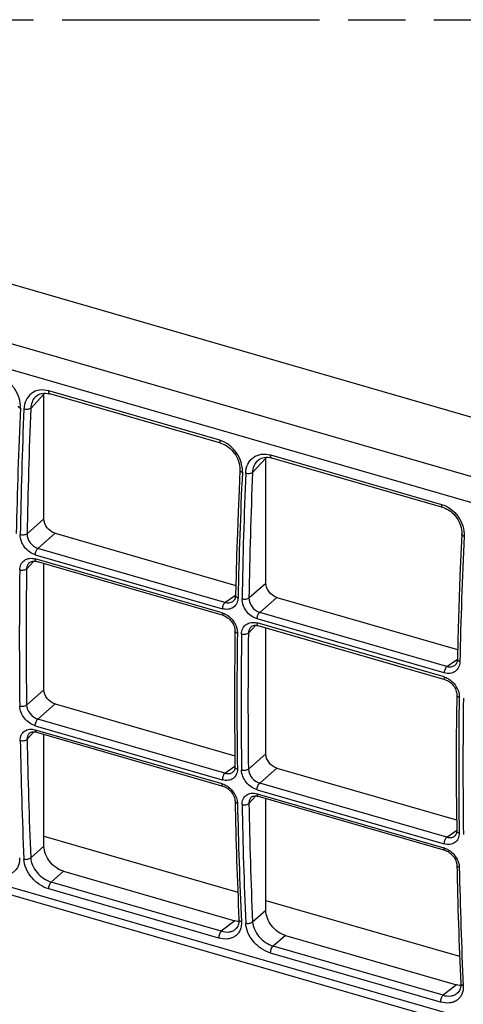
# Model space of a CAD drawing. Header units: millimetres. Extents: x 0 to 210, y 0 to 297.
# Tile 15 of 20: x 80 to 95, y 224 to 258. Entities that reach past the tile are written whole.
import ezdxf

# ---------------------------------------------------------------- set-up
doc = ezdxf.new("R2010")
doc.units = ezdxf.units.MM
doc.header["$LTSCALE"] = 19.36
doc.linetypes.add('PHANTOM', pattern=[0.8, 0.45, -0.05, 0.1, -0.05, 0.1, -0.05])
doc.layers.get('0').update_dxf_attribs({"linetype": 'CONTINUOUS'})
doc.layers.add('DEFAULT_3', color=7, linetype='PHANTOM')

msp = doc.modelspace()

# ---------------------------------------------------------------- linework, layer by layer
at = {"color": 7, "linetype": 'CONTINUOUS'}
for p, q in [((141.1643, 230.8957), (59.7523, 254.3973)), ((80.1926, 244.9131), (80.1924, 244.9129)), ((80.4919, 240.7935), (80.4919, 245.0202)), ((80.6906, 245.0247), (80.6906, 245.0248)), ((86.4765, 243.3545), (80.6906, 245.0248)), ((87.9973, 238.6268), (87.9973, 242.8535)), ((88.1961, 242.8581), (93.9819, 241.1879)), ((87.6981, 242.7465), (87.697, 242.7453)), ((80.8667, 240.3105), (86.9839, 238.5446)), ((94.6275, 240.2799), (94.6275, 240.2803)), ((79.9814, 239.3032), (79.9813, 239.3031)), ((86.564, 237.5243), (80.235, 239.3513)), ((80.4919, 235.0202), (80.4919, 239.2772)), ((88.3722, 238.1439), (94.4894, 236.378)), ((86.8836, 238.0072), (86.8836, 238.0073)), ((87.4868, 237.1365), (87.4868, 237.1365)), ((94.0695, 235.3577), (87.7405, 237.1847)), ((87.9973, 232.8535), (87.9973, 237.1105)), ((94.389, 235.8406), (94.3891, 235.8406)), ((80.8667, 234.5372), (86.9495, 232.7812)), ((58.0154, 234.2483), (139.4273, 210.7467)), ((79.99, 233.5392), (79.99, 233.5392)), ((80.2371, 233.5803), (86.5483, 231.7584)), ((80.4919, 229.7327), (80.4919, 233.5068)), ((86.8756, 232.2284), (86.8757, 232.2285)), ((88.3722, 232.3706), (94.455, 230.6146)), ((86.9572, 231.2543), (86.9572, 231.2542)), ((87.4955, 231.3726), (87.4955, 231.3725)), ((87.7426, 231.4137), (94.0537, 229.5918)), ((87.9973, 227.5661), (87.9973, 231.3401)), ((80.4919, 230.0627), (87.0514, 228.1691)), ((94.3811, 230.0618), (94.3812, 230.0619)), ((81.155, 228.8783), (86.9472, 227.2062)), ((94.4627, 229.0876), (94.4627, 229.0875)), ((87.9973, 227.8961), (94.5569, 226.0025)), ((87.0911, 227.2444), (87.0911, 227.2444)), ((86.961, 226.912), (86.9616, 226.9124)), ((88.6605, 226.7116), (94.4527, 225.0396)), ((94.5966, 225.0777), (94.5966, 225.0777)), ((94.4665, 224.7454), (94.467, 224.7458))]:
    msp.add_line(p, q, dxfattribs=at)
at = {"color": 9, "linetype": 'CONTINUOUS'}
for p, q in [((139.589, 229.3407), (58.1771, 252.8423)), ((139.2802, 228.5484), (57.8683, 252.05)), ((86.4396, 243.455), (80.6538, 245.1253)), ((80.4919, 245.0202), (80.0435, 244.5354)), ((87.9973, 242.8535), (87.549, 242.3688)), ((88.1593, 242.9586), (93.9451, 241.2884)), ((79.9218, 240.291), (80.4919, 240.7935)), ((80.8666, 240.3105), (80.2877, 239.8002)), ((86.6171, 237.9731), (80.2877, 239.8002)), ((86.5269, 237.6164), (80.1979, 239.4434)), ((80.2, 239.5845), (86.5294, 237.7574)), ((80.152, 239.3653), (79.9037, 239.0969)), ((87.4273, 238.1243), (87.9973, 238.6268)), ((86.6171, 237.9731), (86.9762, 238.2197)), ((88.3721, 238.1439), (87.7932, 237.6336)), ((94.1226, 235.8064), (87.7932, 237.6336)), ((87.6574, 237.1986), (87.4092, 236.9302)), ((94.0323, 235.4498), (87.7034, 237.2768)), ((94.0349, 235.5907), (87.7055, 237.4179)), ((94.1226, 235.8064), (94.4817, 236.053)), ((79.9037, 234.5017), (80.4919, 235.0202)), ((80.8666, 234.5372), (80.2856, 234.025)), ((80.1979, 233.8009), (86.5269, 231.9738)), ((86.6145, 232.198), (80.2856, 234.025)), ((80.1544, 233.5946), (79.9218, 233.3431)), ((80.2, 233.664), (86.5112, 231.8421)), ((87.4092, 232.3351), (87.9973, 232.8535)), ((86.6145, 232.198), (86.9539, 232.431)), ((88.3721, 232.3706), (87.791, 231.8584)), ((94.12, 230.0314), (87.791, 231.8584)), ((87.7034, 231.6342), (94.0323, 229.8072)), ((87.7055, 231.4973), (94.0167, 229.6755)), ((87.6599, 231.428), (87.4273, 231.1764)), ((94.12, 230.0314), (94.4593, 230.2644)), ((73.5238, 230.0307), (123.6247, 215.5679)), ((80.0435, 229.3375), (80.4919, 229.7327)), ((81.1549, 228.8783), (80.7412, 228.5136)), ((86.4919, 226.8535), (80.7412, 228.5136)), ((86.4045, 226.6214), (80.6538, 228.2815)), ((87.549, 227.1709), (87.9973, 227.5661)), ((86.9469, 227.2063), (86.4919, 226.8535)), ((88.6604, 226.7116), (88.2467, 226.347)), ((93.91, 224.4548), (88.1593, 226.1149)), ((93.9974, 224.6869), (88.2467, 226.347)), ((94.4524, 225.0396), (93.9974, 224.6869))]:
    msp.add_line(p, q, dxfattribs=at)
at = {"color": 7, "linetype": 'CONTINUOUS'}
for points in [[(80.1924, 244.9129), (80.2244, 244.944), (80.2684, 244.9777), (80.3168, 245.0051), (80.3691, 245.0262), (80.425, 245.0408), (80.4838, 245.0485), (80.5447, 245.0493), (80.6068, 245.0432), (80.6689, 245.0307), (80.6907, 245.0248)], [(86.4765, 243.3546), (86.4949, 243.349), (86.5567, 243.3262), (86.6182, 243.2972), (86.6786, 243.2621), (86.7373, 243.2213), (86.7937, 243.1752), (86.8472, 243.1241), (86.8971, 243.0687), (86.9431, 243.0093), (86.9845, 242.9466), (87.0211, 242.8812), (87.0524, 242.8138), (87.0782, 242.7451), (87.0982, 242.6757), (87.1123, 242.6065), (87.1205, 242.538), (87.1226, 242.471), (87.1219, 242.4469)], [(87.6971, 242.7454), (87.7023, 242.7509), (87.7421, 242.7877), (87.7862, 242.8188), (87.8343, 242.8441), (87.886, 242.8632), (87.9411, 242.8761), (87.9988, 242.8824), (88.0583, 242.8823), (88.1189, 242.8756), (88.1795, 242.8627), (88.1961, 242.8582)], [(87.1219, 242.4469), (87.0915, 241.7672), (87.0618, 241.0418), (87.0354, 240.3185), (87.012, 239.5973), (86.9919, 238.8783), (86.9758, 238.2049)], [(93.982, 241.1879), (94.0038, 241.1813), (94.0654, 241.1581), (94.1267, 241.1288), (94.187, 241.0936), (94.2456, 241.0526), (94.3018, 241.0062), (94.3551, 240.955), (94.4048, 240.8993), (94.4506, 240.8398), (94.4918, 240.7769), (94.5282, 240.7114), (94.5592, 240.6439), (94.5848, 240.575), (94.6046, 240.5056), (94.6184, 240.4362), (94.6262, 240.3677), (94.628, 240.3008), (94.6273, 240.2803)], [(94.6275, 240.2799), (94.5968, 239.5966), (94.5672, 238.8712), (94.5407, 238.1479), (94.5174, 237.4268), (94.4973, 236.7078), (94.4813, 236.0383)], [(79.9815, 239.303), (79.9961, 239.3172), (80.02, 239.3347), (80.047, 239.3485), (80.0776, 239.3585), (80.1116, 239.3644), (80.149, 239.3655), (80.1891, 239.3617), (80.235, 239.3514)], [(86.9757, 238.2053), (86.9732, 238.1704), (86.9668, 238.1355), (86.9571, 238.1038), (86.9443, 238.0758), (86.9288, 238.0513), (86.9108, 238.0302), (86.8902, 238.0122), (86.8835, 238.0073)], [(86.564, 237.5244), (86.5955, 237.5139), (86.6328, 237.498), (86.67, 237.4782), (86.7066, 237.4547), (86.7422, 237.4277), (86.7762, 237.3974), (86.8082, 237.3643), (86.8378, 237.3287), (86.8647, 237.2909), (86.8884, 237.2515), (86.9088, 237.2109), (86.9256, 237.1698), (86.9385, 237.1286), (86.9475, 237.0879), (86.9527, 237.0484), (86.954, 237.0111)], [(87.4869, 237.1364), (87.5015, 237.1505), (87.5255, 237.1681), (87.5525, 237.1818), (87.5831, 237.1919), (87.6171, 237.1977), (87.6545, 237.1989), (87.6945, 237.195), (87.7405, 237.1848)], [(86.954, 237.0111), (86.9451, 236.2687), (86.9392, 235.4827), (86.9373, 234.6996), (86.9392, 233.9195), (86.945, 233.1424), (86.9541, 232.4106)], [(94.4812, 236.0386), (94.4787, 236.0039), (94.4727, 235.9706), (94.4636, 235.94), (94.4516, 235.9127), (94.4371, 235.8886), (94.4202, 235.8677), (94.4008, 235.8496), (94.389, 235.8407)], [(94.0695, 235.3577), (94.101, 235.3472), (94.1382, 235.3313), (94.1755, 235.3116), (94.2121, 235.2881), (94.2477, 235.2611), (94.2817, 235.2308), (94.3137, 235.1977), (94.3433, 235.162), (94.3702, 235.1243), (94.3939, 235.0848), (94.4143, 235.0443), (94.4311, 235.0031), (94.444, 234.9619), (94.453, 234.9213), (94.4582, 234.8818), (94.4595, 234.8444)], [(94.4595, 234.8444), (94.4505, 234.1021), (94.4447, 233.3161), (94.4427, 232.533), (94.4447, 231.7528), (94.4505, 230.9757), (94.4596, 230.2439)], [(79.9901, 233.5391), (80.0113, 233.5582), (80.034, 233.5724), (80.06, 233.5834), (80.0898, 233.5912), (80.1232, 233.595), (80.1598, 233.5945), (80.1986, 233.5895), (80.2371, 233.5804)], [(86.954, 232.411), (86.9527, 232.3763), (86.9476, 232.3432), (86.9392, 232.3137), (86.928, 232.2883), (86.9145, 232.2665), (86.8987, 232.2479), (86.8804, 232.2321), (86.8756, 232.2286)], [(86.5483, 231.7585), (86.5837, 231.7466), (86.6218, 231.7302), (86.6602, 231.71), (86.6981, 231.686), (86.735, 231.6584), (86.7704, 231.6277), (86.8037, 231.5942), (86.8345, 231.5584), (86.8625, 231.5207), (86.8872, 231.4817), (86.9084, 231.4419), (86.9259, 231.4019), (86.9395, 231.3621), (86.9493, 231.3232), (86.9552, 231.2858), (86.9573, 231.2543)], [(87.4956, 231.3724), (87.5168, 231.3916), (87.5394, 231.4058), (87.5654, 231.4168), (87.5953, 231.4245), (87.6287, 231.4284), (87.6652, 231.4279), (87.7041, 231.4229), (87.7426, 231.4137)], [(94.4595, 230.2443), (94.4582, 230.2097), (94.4531, 230.1766), (94.4447, 230.1471), (94.4335, 230.1217), (94.4199, 230.0999), (94.4042, 230.0813), (94.3859, 230.0654), (94.3811, 230.062)], [(94.0538, 229.5918), (94.0892, 229.58), (94.1273, 229.5636), (94.1656, 229.5433), (94.2036, 229.5193), (94.2405, 229.4918), (94.2758, 229.461), (94.3092, 229.4275), (94.34, 229.3917), (94.3679, 229.3541), (94.3926, 229.3151), (94.4139, 229.2753), (94.4314, 229.2352), (94.445, 229.1955), (94.4548, 229.1566), (94.4607, 229.1192), (94.4628, 229.0876)], [(87.0912, 227.2444), (87.0918, 227.2243), (87.0896, 227.1684), (87.0817, 227.1148), (87.0679, 227.0644), (87.0483, 227.0183), (87.023, 226.9765), (86.9917, 226.9392), (86.961, 226.912)], [(94.5967, 225.0777), (94.5972, 225.0577), (94.5951, 225.0017), (94.5871, 224.9481), (94.5734, 224.8978), (94.5538, 224.8516), (94.5285, 224.8099), (94.4972, 224.7726), (94.4665, 224.7454)]]:
    msp.add_lwpolyline(points, dxfattribs=at)
for centre, radius, start, end in [((81.1438, 245.0201), 0.652, 177.47133, 180.00678), ((88.6491, 242.8535), 0.6518, 177.43049, 180.00701), ((242.5854, 234.4434), 155.6609, 181.174002, 182.650795), ((250.0909, 232.2768), 155.6609, 181.174002, 182.650795), ((87.1323, 227.8058), 0.6266, 264.87698, 266.1515), ((94.6378, 225.6392), 0.6266, 264.87698, 266.1515)]:
    msp.add_arc(centre, radius, start, end, dxfattribs=at)
at = {"color": 9, "linetype": 'CONTINUOUS'}
for centre, radius, start, end in [((249.8876, 236.5564), 170.3752, 177.312586, 178.740569), ((282.9744, 236.5583), 203.3181, 177.757924, 178.956288), ((284.905, 236.5365), 205.0176, 177.764, 178.950695), ((257.3931, 234.3898), 170.3752, 177.312586, 178.740569), ((290.4799, 234.3917), 203.3181, 177.757925, 178.956288), ((292.4105, 234.3699), 205.0176, 177.764, 178.950695), ((264.8906, 232.2234), 170.3673, 177.312549, 178.740599), ((268.9585, 236.7993), 189.0688, 179.303723, 180.696277), ((268.9769, 236.765), 189.319, 179.302769, 180.697231), ((243.0461, 234.6388), 156.0258, 179.153982, 180.846018), ((276.4824, 234.5984), 189.319, 179.302769, 180.697231), ((276.464, 234.6327), 189.0688, 179.303723, 180.696277), ((250.5516, 232.4722), 156.0258, 179.153982, 180.846018), ((283.9879, 232.4317), 189.319, 179.302769, 180.697231), ((250.3717, 236.4836), 170.7113, 181.06731, 182.414315), ((252.4295, 236.5806), 172.538, 181.075164, 182.405958), ((242.7296, 234.3709), 155.7217, 181.173988, 182.650791), ((257.8772, 234.3169), 170.7113, 181.06731, 182.414315), ((259.9349, 234.414), 172.538, 181.075164, 182.405958), ((250.2351, 232.2043), 155.7217, 181.173988, 182.650791)]:
    msp.add_arc(centre, radius, start, end, dxfattribs=at)
for points, knots in [([(79.6997, 244.5448), (79.7051, 244.6587), (79.6693, 244.896), (79.5087, 245.2188), (79.2579, 245.4789), (79.0441, 245.59), (78.9342, 245.6217)], [0, 0, 0, 0, 0.242616, 0.4992925, 0.7564573, 1, 1, 1, 1]), ([(80.6538, 245.1253), (80.5533, 245.1541), (80.3456, 245.1754), (80.0558, 245.0619), (79.8603, 244.8202), (79.8163, 244.6167), (79.8119, 244.5124)], [0, 0, 0, 0, 0.2594883, 0.5002218, 0.7409623, 1, 1, 1, 1]), ([(80.6906, 245.0248), (80.6767, 245.0289), (80.6604, 245.0535), (80.6538, 245.0896), (80.6532, 245.1128), (80.6538, 245.1253)], [0, 0, 0, 0, 0.387167, 0.6661945, 1, 1, 1, 1]), ([(80.1924, 244.9129), (80.1473, 244.8641), (80.0742, 244.7436), (80.0472, 244.6063), (80.0435, 244.5354)], [0, 0, 0, 0, 0.4834899, 1, 1, 1, 1]), ([(79.6164, 244.6132), (79.6158, 244.5985), (79.6337, 244.5748), (79.6659, 244.5565), (79.6877, 244.5483), (79.6997, 244.5448)], [0, 0, 0, 0, 0.3903582, 0.6685226, 1, 1, 1, 1]), ([(80.0435, 244.5354), (80.0314, 244.5253), (79.9977, 244.5103), (79.9196, 244.4956), (79.8539, 244.5005), (79.8119, 244.5124)], [0, 0, 0, 0, 0.1982237, 0.4506954, 1, 1, 1, 1]), ([(86.4396, 243.455), (86.439, 243.4426), (86.4396, 243.4194), (86.4462, 243.3833), (86.4626, 243.3586), (86.4765, 243.3546)], [0, 0, 0, 0, 0.3338056, 0.6128331, 1, 1, 1, 1]), ([(87.2052, 242.3782), (87.2105, 242.492), (87.1748, 242.7294), (87.0142, 243.0521), (86.7634, 243.3122), (86.5495, 243.4233), (86.4396, 243.455)], [0, 0, 0, 0, 0.242616, 0.4992925, 0.7564573, 1, 1, 1, 1]), ([(87.3174, 242.3458), (87.3215, 242.45), (87.3571, 242.6057), (87.4659, 242.7778), (87.6083, 242.9135), (87.8512, 243.0088), (88.0588, 242.9876), (88.1593, 242.9586)], [0, 0, 0, 0, 0.2584829, 0.3808928, 0.500633, 0.7409638, 1, 1, 1, 1]), ([(88.1961, 242.8582), (88.1822, 242.8622), (88.1659, 242.8869), (88.1593, 242.9229), (88.1587, 242.9462), (88.1593, 242.9586)], [0, 0, 0, 0, 0.3871669, 0.6661944, 1, 1, 1, 1]), ([(87.1218, 242.4466), (87.1213, 242.4319), (87.1392, 242.4082), (87.1714, 242.3899), (87.1932, 242.3817), (87.2052, 242.3782)], [0, 0, 0, 0, 0.3903582, 0.6685226, 1, 1, 1, 1]), ([(87.697, 242.7453), (87.6522, 242.6965), (87.5795, 242.5763), (87.5527, 242.4394), (87.549, 242.3688)], [0, 0, 0, 0, 0.483522, 1, 1, 1, 1]), ([(87.3174, 242.3458), (87.3594, 242.3338), (87.4251, 242.3291), (87.5033, 242.3435), (87.5369, 242.3587), (87.549, 242.3688)], [0, 0, 0, 0, 0.5492293, 0.8023354, 1, 1, 1, 1]), ([(93.9451, 241.2884), (93.9445, 241.2759), (93.9451, 241.2527), (93.9517, 241.2166), (93.968, 241.192), (93.9819, 241.188)], [0, 0, 0, 0, 0.3338057, 0.6128332, 1, 1, 1, 1]), ([(93.9451, 241.2884), (94.1678, 241.2236), (94.5641, 240.9167), (94.7207, 240.4427), (94.7107, 240.2115)], [0, 0, 0, 0, 0.5005848, 1, 1, 1, 1]), ([(80.2, 239.5845), (80.0566, 239.6259), (79.8018, 239.8159), (79.6873, 240.1146), (79.69, 240.2618)], [0, 0, 0, 0, 0.503393, 1, 1, 1, 1]), ([(79.9218, 240.291), (79.9099, 240.2801), (79.8765, 240.263), (79.7982, 240.2459), (79.732, 240.2497), (79.69, 240.2618)], [0, 0, 0, 0, 0.2014663, 0.4549118, 1, 1, 1, 1]), ([(79.9218, 240.291), (79.9202, 240.1847), (80.0027, 239.9698), (80.1848, 239.8313), (80.2877, 239.8002)], [0, 0, 0, 0, 0.4972422, 1, 1, 1, 1]), ([(94.7107, 240.2115), (94.6987, 240.215), (94.677, 240.2233), (94.6449, 240.2416), (94.6268, 240.2653), (94.6275, 240.2799)], [0, 0, 0, 0, 0.3313513, 0.6100719, 1, 1, 1, 1]), ([(80.2, 239.5845), (80.2008, 239.6271), (80.2155, 239.6903), (80.2511, 239.7612), (80.2748, 239.7902), (80.2877, 239.8002)], [0, 0, 0, 0, 0.5377429, 0.7939182, 1, 1, 1, 1]), ([(79.672, 239.0688), (79.6731, 239.1333), (79.6983, 239.2597), (79.8208, 239.4092), (80.0036, 239.4764), (80.134, 239.4619), (80.1979, 239.4434)], [0, 0, 0, 0, 0.2567044, 0.4944462, 0.73555, 1, 1, 1, 1]), ([(80.235, 239.3514), (80.229, 239.3531), (80.213, 239.3642), (80.1997, 239.3983), (80.1976, 239.4269), (80.1979, 239.4434)], [0, 0, 0, 0, 0.1794978, 0.5269361, 1, 1, 1, 1]), ([(79.9037, 239.0969), (79.8918, 239.0857), (79.8584, 239.0683), (79.7802, 239.0502), (79.7139, 239.0539), (79.6719, 239.0659)], [0, 0, 0, 0, 0.2030744, 0.4560154, 1, 1, 1, 1]), ([(79.9813, 239.3031), (79.9569, 239.2767), (79.9176, 239.2107), (79.9048, 239.1356), (79.9037, 239.0969)], [0, 0, 0, 0, 0.4815164, 1, 1, 1, 1]), ([(87.059, 238.1345), (87.0576, 238.0694), (87.0316, 237.942), (86.9082, 237.7917), (86.7245, 237.7243), (86.5935, 237.7389), (86.5294, 237.7574)], [0, 0, 0, 0, 0.257599, 0.4955845, 0.7363229, 1, 1, 1, 1]), ([(86.9758, 238.2049), (86.9757, 238.1978), (86.9818, 238.177), (87.0128, 238.1514), (87.0419, 238.1395), (87.059, 238.1345)], [0, 0, 0, 0, 0.1851039, 0.5358357, 1, 1, 1, 1]), ([(87.1955, 238.0951), (87.2375, 238.0831), (87.3036, 238.0791), (87.3819, 238.0966), (87.4153, 238.1134), (87.4273, 238.1243)], [0, 0, 0, 0, 0.5451699, 0.7980039, 1, 1, 1, 1]), ([(87.4273, 238.1243), (87.4257, 238.018), (87.5082, 237.8031), (87.6903, 237.6646), (87.7932, 237.6336)], [0, 0, 0, 0, 0.4972403, 1, 1, 1, 1]), ([(86.6171, 237.9731), (86.6042, 237.9631), (86.5805, 237.9341), (86.5449, 237.8632), (86.5302, 237.8), (86.5294, 237.7574)], [0, 0, 0, 0, 0.2060819, 0.4622572, 1, 1, 1, 1]), ([(86.6171, 237.9731), (86.6633, 237.9603), (86.7572, 237.9503), (86.8475, 237.9824), (86.8836, 238.0072)], [0, 0, 0, 0, 0.5226382, 1, 1, 1, 1]), ([(87.7055, 237.4179), (87.5621, 237.4593), (87.3073, 237.6493), (87.1928, 237.9479), (87.1955, 238.0951)], [0, 0, 0, 0, 0.5034018, 1, 1, 1, 1]), ([(86.5269, 237.6164), (86.5267, 237.6049), (86.5277, 237.5727), (86.5424, 237.5306), (86.564, 237.5244)], [0, 0, 0, 0, 0.3383981, 1, 1, 1, 1]), ([(86.5269, 237.6164), (86.5354, 237.614), (86.5698, 237.6031), (86.6033, 237.5892), (86.6277, 237.5771)], [0, 0, 0, 0, 0.245756, 1, 1, 1, 1]), ([(86.6277, 237.5771), (86.7472, 237.5183), (86.9489, 237.3327), (87.0385, 237.0704), (87.0373, 236.9426)], [0, 0, 0, 0, 0.5102378, 1, 1, 1, 1]), ([(87.7055, 237.4179), (87.7062, 237.4605), (87.7209, 237.5237), (87.7566, 237.5946), (87.7803, 237.6236), (87.7932, 237.6336)], [0, 0, 0, 0, 0.5377428, 0.7939181, 1, 1, 1, 1]), ([(87.1774, 236.9021), (87.1786, 236.9667), (87.2038, 237.0931), (87.3262, 237.2426), (87.5091, 237.3098), (87.6395, 237.2952), (87.7034, 237.2768)], [0, 0, 0, 0, 0.2567044, 0.4944462, 0.73555, 1, 1, 1, 1]), ([(87.4868, 237.1365), (87.4624, 237.1101), (87.4231, 237.044), (87.4103, 236.9689), (87.4092, 236.9302)], [0, 0, 0, 0, 0.4815164, 1, 1, 1, 1]), ([(87.7405, 237.1848), (87.7344, 237.1865), (87.7185, 237.1976), (87.7052, 237.2316), (87.7031, 237.2603), (87.7034, 237.2768)], [0, 0, 0, 0, 0.1794978, 0.5269361, 1, 1, 1, 1]), ([(86.954, 237.0106), (86.954, 237.0034), (86.9602, 236.9825), (86.9909, 236.9564), (87.0202, 236.9447), (87.0373, 236.9397)], [0, 0, 0, 0, 0.1875837, 0.5379669, 1, 1, 1, 1]), ([(87.4092, 236.9302), (87.3973, 236.9191), (87.3639, 236.9017), (87.2857, 236.8835), (87.2193, 236.8872), (87.1774, 236.8993)], [0, 0, 0, 0, 0.2030744, 0.4560154, 1, 1, 1, 1]), ([(94.5645, 235.9679), (94.563, 235.9028), (94.5371, 235.7754), (94.4137, 235.6251), (94.2299, 235.5576), (94.099, 235.5722), (94.0349, 235.5907)], [0, 0, 0, 0, 0.2576044, 0.4955925, 0.73633, 1, 1, 1, 1]), ([(94.1226, 235.8064), (94.1097, 235.7964), (94.0859, 235.7674), (94.0503, 235.6966), (94.0356, 235.6334), (94.0349, 235.5907)], [0, 0, 0, 0, 0.2060819, 0.4622572, 1, 1, 1, 1]), ([(94.1226, 235.8064), (94.1688, 235.7937), (94.2627, 235.7837), (94.3529, 235.8158), (94.389, 235.8406)], [0, 0, 0, 0, 0.522652, 1, 1, 1, 1]), ([(94.5645, 235.9679), (94.5526, 235.9714), (94.5188, 235.9831), (94.4809, 236.0133), (94.4812, 236.0383)], [0, 0, 0, 0, 0.3312055, 1, 1, 1, 1]), ([(94.0323, 235.4498), (94.0322, 235.4383), (94.0332, 235.4061), (94.0479, 235.364), (94.0694, 235.3577)], [0, 0, 0, 0, 0.3383981, 1, 1, 1, 1]), ([(94.0323, 235.4498), (94.0409, 235.4473), (94.0753, 235.4365), (94.1088, 235.4225), (94.1332, 235.4105)], [0, 0, 0, 0, 0.245756, 1, 1, 1, 1]), ([(94.1332, 235.4105), (94.2527, 235.3517), (94.4544, 235.166), (94.5439, 234.9038), (94.5428, 234.7759)], [0, 0, 0, 0, 0.5102378, 1, 1, 1, 1]), ([(94.4595, 234.844), (94.4594, 234.8368), (94.4657, 234.8159), (94.4964, 234.7897), (94.5256, 234.778), (94.5428, 234.7731)], [0, 0, 0, 0, 0.1875837, 0.5379669, 1, 1, 1, 1]), ([(79.9037, 234.5017), (79.8921, 234.4898), (79.859, 234.4702), (79.7807, 234.4494), (79.7138, 234.4519), (79.6719, 234.4641)], [0, 0, 0, 0, 0.2067928, 0.4607449, 1, 1, 1, 1]), ([(80.1979, 233.8009), (80.1272, 233.8213), (79.989, 233.8905), (79.7724, 234.0939), (79.6746, 234.3164), (79.672, 234.4613)], [0, 0, 0, 0, 0.2484783, 0.51046, 1, 1, 1, 1]), ([(79.9037, 234.5017), (79.9067, 234.3974), (79.9999, 234.189), (80.182, 234.0562), (80.2856, 234.025)], [0, 0, 0, 0, 0.4910442, 1, 1, 1, 1]), ([(80.1979, 233.8009), (80.1972, 233.8447), (80.2116, 233.9104), (80.2476, 233.9841), (80.2721, 234.0146), (80.2856, 234.025)], [0, 0, 0, 0, 0.5340815, 0.7925712, 1, 1, 1, 1]), ([(79.69, 233.3037), (79.6888, 233.3661), (79.7092, 233.4892), (79.8277, 233.6351), (80.008, 233.6979), (80.1364, 233.6824), (80.2, 233.664)], [0, 0, 0, 0, 0.2543124, 0.4885036, 0.7298985, 1, 1, 1, 1]), ([(79.99, 233.5392), (79.9671, 233.5144), (79.9306, 233.4513), (79.9212, 233.3798), (79.9218, 233.3431)], [0, 0, 0, 0, 0.4790497, 1, 1, 1, 1]), ([(80.2371, 233.5804), (80.2314, 233.582), (80.2165, 233.5919), (80.203, 233.6227), (80.2003, 233.6489), (80.2, 233.664)], [0, 0, 0, 0, 0.1831416, 0.5306666, 1, 1, 1, 1]), ([(79.69, 233.3037), (79.7319, 233.2916), (79.7989, 233.2893), (79.8772, 233.3108), (79.9102, 233.3309), (79.9218, 233.3431)], [0, 0, 0, 0, 0.5380664, 0.7921255, 1, 1, 1, 1]), ([(86.6145, 232.198), (86.6011, 232.1876), (86.5766, 232.1571), (86.5405, 232.0834), (86.5261, 232.0177), (86.5269, 231.9738)], [0, 0, 0, 0, 0.2074288, 0.4659187, 1, 1, 1, 1]), ([(87.0373, 232.3351), (87.0379, 232.2725), (87.0168, 232.1494), (86.8985, 232.0032), (86.7185, 231.94), (86.5904, 231.9555), (86.5269, 231.9738)], [0, 0, 0, 0, 0.255047, 0.4896478, 0.7306495, 1, 1, 1, 1]), ([(86.6145, 232.198), (86.6603, 232.1854), (86.7518, 232.1745), (86.8408, 232.2045), (86.8756, 232.2284)], [0, 0, 0, 0, 0.5293812, 1, 1, 1, 1]), ([(86.9541, 232.4106), (86.9542, 232.403), (86.9605, 232.3816), (86.9911, 232.3548), (87.0203, 232.3427), (87.0373, 232.3379)], [0, 0, 0, 0, 0.1943869, 0.5473349, 1, 1, 1, 1]), ([(87.4092, 232.3351), (87.3975, 232.3231), (87.3645, 232.3035), (87.2862, 232.2828), (87.2193, 232.2853), (87.1774, 232.2974)], [0, 0, 0, 0, 0.2067928, 0.4607449, 1, 1, 1, 1]), ([(87.7034, 231.6342), (87.6327, 231.6546), (87.4945, 231.7239), (87.2779, 231.9273), (87.18, 232.1497), (87.1774, 232.2946)], [0, 0, 0, 0, 0.2484783, 0.51046, 1, 1, 1, 1]), ([(87.4092, 232.3351), (87.4122, 232.2308), (87.5054, 232.0224), (87.6875, 231.8896), (87.791, 231.8584)], [0, 0, 0, 0, 0.4910442, 1, 1, 1, 1]), ([(86.5112, 231.8421), (86.5197, 231.8396), (86.5543, 231.8288), (86.5879, 231.8149), (86.6125, 231.803)], [0, 0, 0, 0, 0.2454488, 1, 1, 1, 1]), ([(86.5112, 231.8421), (86.5114, 231.8316), (86.5133, 231.8018), (86.5283, 231.7643), (86.5483, 231.7585)], [0, 0, 0, 0, 0.3353907, 1, 1, 1, 1]), ([(86.6125, 231.803), (86.7333, 231.7447), (86.9377, 231.5648), (87.038, 231.3068), (87.0406, 231.1804)], [0, 0, 0, 0, 0.5147637, 1, 1, 1, 1]), ([(87.7034, 231.6342), (87.7026, 231.678), (87.7171, 231.7437), (87.7531, 231.8175), (87.7776, 231.848), (87.791, 231.8584)], [0, 0, 0, 0, 0.5340815, 0.7925712, 1, 1, 1, 1]), ([(87.1955, 231.1371), (87.1943, 231.1994), (87.2146, 231.3226), (87.3331, 231.4685), (87.5135, 231.5312), (87.6419, 231.5157), (87.7055, 231.4973)], [0, 0, 0, 0, 0.2543124, 0.4885036, 0.7298985, 1, 1, 1, 1]), ([(87.7426, 231.4137), (87.7369, 231.4154), (87.722, 231.4253), (87.7085, 231.456), (87.7058, 231.4823), (87.7055, 231.4973)], [0, 0, 0, 0, 0.1831416, 0.5306666, 1, 1, 1, 1]), ([(86.9573, 231.2542), (86.9577, 231.2379), (86.9743, 231.2123), (87.0073, 231.192), (87.0288, 231.1838), (87.0406, 231.1804)], [0, 0, 0, 0, 0.4159128, 0.6864066, 1, 1, 1, 1]), ([(87.1955, 231.1371), (87.2374, 231.1249), (87.3044, 231.1227), (87.3827, 231.1442), (87.4157, 231.1643), (87.4273, 231.1764)], [0, 0, 0, 0, 0.5380664, 0.7921255, 1, 1, 1, 1]), ([(87.4955, 231.3725), (87.4725, 231.3477), (87.4361, 231.2846), (87.4267, 231.2132), (87.4273, 231.1764)], [0, 0, 0, 0, 0.4790497, 1, 1, 1, 1]), ([(94.5428, 230.1684), (94.5434, 230.1059), (94.5223, 229.9827), (94.404, 229.8366), (94.2239, 229.7734), (94.0958, 229.7889), (94.0323, 229.8072)], [0, 0, 0, 0, 0.255047, 0.4896478, 0.7306495, 1, 1, 1, 1]), ([(94.4596, 230.2439), (94.4597, 230.2364), (94.466, 230.215), (94.4966, 230.1882), (94.5258, 230.1761), (94.5428, 230.1712)], [0, 0, 0, 0, 0.1943869, 0.5473349, 1, 1, 1, 1]), ([(94.12, 230.0314), (94.1066, 230.0209), (94.082, 229.9905), (94.046, 229.9167), (94.0316, 229.851), (94.0323, 229.8072)], [0, 0, 0, 0, 0.2074288, 0.4659187, 1, 1, 1, 1]), ([(94.12, 230.0314), (94.1658, 230.0187), (94.2573, 230.0078), (94.3463, 230.0379), (94.3811, 230.0618)], [0, 0, 0, 0, 0.5293812, 1, 1, 1, 1]), ([(94.0167, 229.6755), (94.0252, 229.673), (94.0598, 229.6622), (94.0934, 229.6483), (94.118, 229.6364)], [0, 0, 0, 0, 0.2454488, 1, 1, 1, 1]), ([(94.0167, 229.6755), (94.0169, 229.665), (94.0188, 229.6352), (94.0338, 229.5976), (94.0538, 229.5919)], [0, 0, 0, 0, 0.3353907, 1, 1, 1, 1]), ([(94.118, 229.6364), (94.2388, 229.578), (94.4432, 229.3982), (94.5435, 229.1402), (94.5461, 229.0137)], [0, 0, 0, 0, 0.5147637, 1, 1, 1, 1]), ([(79.6691, 229.3357), (79.6734, 229.2411), (79.6526, 229.0975), (79.5597, 228.9388), (79.4631, 228.8468), (79.3425, 228.784), (79.1518, 228.7405), (78.998, 228.7595), (78.899, 228.7881)], [0, 0, 0, 0, 0.2518695, 0.3689307, 0.4841278, 0.6018918, 0.726017, 1, 1, 1, 1]), ([(79.8119, 229.2923), (79.8537, 229.2801), (79.9213, 229.2786), (79.9993, 229.303), (80.032, 229.3246), (80.0435, 229.3375)], [0, 0, 0, 0, 0.5340079, 0.7879007, 1, 1, 1, 1]), ([(80.6538, 228.2815), (80.5429, 228.3137), (80.3261, 228.4199), (80.0606, 228.6623), (79.8735, 228.9603), (79.8169, 229.1848), (79.8119, 229.2923)], [0, 0, 0, 0, 0.2494312, 0.51186, 0.7674883, 1, 1, 1, 1]), ([(80.0435, 229.3375), (80.0486, 229.2501), (80.0984, 229.0678), (80.2541, 228.8259), (80.4728, 228.6284), (80.6503, 228.5405), (80.7412, 228.5136)], [0, 0, 0, 0, 0.2309392, 0.4866808, 0.7500669, 1, 1, 1, 1]), ([(94.4628, 229.0875), (94.4631, 229.0713), (94.4798, 229.0457), (94.5128, 229.0253), (94.5343, 229.0171), (94.5461, 229.0137)], [0, 0, 0, 0, 0.4159128, 0.6864066, 1, 1, 1, 1]), ([(80.6538, 228.2815), (80.6515, 228.3263), (80.6656, 228.3944), (80.7019, 228.4708), (80.7272, 228.5028), (80.7412, 228.5136)], [0, 0, 0, 0, 0.5301939, 0.7910785, 1, 1, 1, 1]), ([(87.1745, 227.169), (87.1789, 227.0744), (87.158, 226.9308), (87.0652, 226.7721), (86.9686, 226.6801), (86.848, 226.6174), (86.6573, 226.5739), (86.5035, 226.5928), (86.4045, 226.6214)], [0, 0, 0, 0, 0.2518696, 0.3689307, 0.4841279, 0.6018918, 0.726017, 1, 1, 1, 1]), ([(87.1745, 227.169), (87.1529, 227.1752), (87.1156, 227.1906), (87.092, 227.2277), (87.0912, 227.2444)], [0, 0, 0, 0, 0.5739134, 1, 1, 1, 1]), ([(87.3174, 227.1256), (87.3592, 227.1134), (87.4268, 227.1119), (87.5048, 227.1364), (87.5375, 227.1579), (87.549, 227.1709)], [0, 0, 0, 0, 0.5340079, 0.7879007, 1, 1, 1, 1]), ([(88.1593, 226.1149), (88.0484, 226.1471), (87.8316, 226.2533), (87.5661, 226.4957), (87.379, 226.7937), (87.3223, 227.0181), (87.3174, 227.1256)], [0, 0, 0, 0, 0.2494312, 0.51186, 0.7674883, 1, 1, 1, 1]), ([(87.549, 227.1709), (87.5541, 227.0835), (87.6039, 226.9012), (87.7595, 226.6593), (87.9783, 226.4618), (88.1558, 226.3738), (88.2467, 226.347)], [0, 0, 0, 0, 0.2309392, 0.4866808, 0.7500669, 1, 1, 1, 1]), ([(86.4919, 226.8535), (86.4779, 226.8427), (86.4526, 226.8108), (86.4163, 226.7343), (86.4022, 226.6662), (86.4045, 226.6214)], [0, 0, 0, 0, 0.2089215, 0.4698061, 1, 1, 1, 1]), ([(86.4919, 226.8535), (86.5754, 226.8294), (86.7051, 226.8135), (86.8647, 226.8521), (86.9319, 226.8895), (86.961, 226.912)], [0, 0, 0, 0, 0.534466, 0.7739892, 1, 1, 1, 1]), ([(88.1593, 226.1149), (88.157, 226.1597), (88.1711, 226.2278), (88.2074, 226.3042), (88.2327, 226.3361), (88.2467, 226.347)], [0, 0, 0, 0, 0.5301939, 0.7910785, 1, 1, 1, 1]), ([(94.68, 225.0024), (94.6844, 224.9078), (94.6635, 224.7642), (94.5706, 224.6055), (94.474, 224.5135), (94.3535, 224.4508), (94.1628, 224.4072), (94.0089, 224.4262), (93.91, 224.4548)], [0, 0, 0, 0, 0.2518696, 0.3689307, 0.4841279, 0.6018918, 0.726017, 1, 1, 1, 1]), ([(94.68, 225.0024), (94.6584, 225.0086), (94.621, 225.024), (94.5975, 225.061), (94.5967, 225.0777)], [0, 0, 0, 0, 0.5739134, 1, 1, 1, 1]), ([(93.9974, 224.6869), (93.9834, 224.6761), (93.9581, 224.6441), (93.9218, 224.5677), (93.9077, 224.4996), (93.91, 224.4548)], [0, 0, 0, 0, 0.2089215, 0.4698061, 1, 1, 1, 1]), ([(93.9974, 224.6869), (94.0809, 224.6628), (94.2106, 224.6468), (94.3702, 224.6854), (94.4374, 224.7229), (94.4665, 224.7454)], [0, 0, 0, 0, 0.534466, 0.7739892, 1, 1, 1, 1])]:
    msp.add_open_spline(points, degree=3, knots=knots, dxfattribs=at)
at = {"color": 7, "linetype": 'CONTINUOUS'}
for points, knots in [([(80.8667, 240.3105), (80.7629, 240.3405), (80.579, 240.4751), (80.4919, 240.688), (80.4919, 240.7935)], [0, 0, 0, 0, 0.505909, 1, 1, 1, 1]), ([(88.3722, 238.1439), (88.2684, 238.1738), (88.0845, 238.3085), (87.9973, 238.5214), (87.9973, 238.6268)], [0, 0, 0, 0, 0.505909, 1, 1, 1, 1]), ([(80.8667, 234.5372), (80.7629, 234.5671), (80.579, 234.7018), (80.4919, 234.9147), (80.4919, 235.0201)], [0, 0, 0, 0, 0.505909, 1, 1, 1, 1]), ([(88.3722, 232.3706), (88.2684, 232.4005), (88.0845, 232.5351), (87.9973, 232.748), (87.9973, 232.8535)], [0, 0, 0, 0, 0.505909, 1, 1, 1, 1]), ([(81.155, 228.8783), (81.0646, 228.9044), (80.8879, 228.9936), (80.6121, 229.2575), (80.4919, 229.5462), (80.4919, 229.7327)], [0, 0, 0, 0, 0.2476863, 0.5089205, 1, 1, 1, 1]), ([(88.6605, 226.7116), (88.5701, 226.7377), (88.3934, 226.827), (88.1175, 227.0909), (87.9973, 227.3795), (87.9973, 227.5661)], [0, 0, 0, 0, 0.2476863, 0.5089205, 1, 1, 1, 1]), ([(87.0763, 227.1817), (87.0656, 227.1826), (87.0221, 227.1877), (86.979, 227.197), (86.9472, 227.2062)], [0, 0, 0, 0, 0.2450581, 1, 1, 1, 1]), ([(94.5818, 225.015), (94.5711, 225.016), (94.5275, 225.021), (94.4845, 225.0304), (94.4527, 225.0396)], [0, 0, 0, 0, 0.2450581, 1, 1, 1, 1])]:
    msp.add_open_spline(points, degree=3, knots=knots, dxfattribs=at)
at = {"layer": 'DEFAULT_3', "color": 7, "linetype": 'PHANTOM'}
msp.add_line((50.1286, 257.68), (150.1286, 257.68), dxfattribs=at)

doc.saveas('drawing.dxf')
